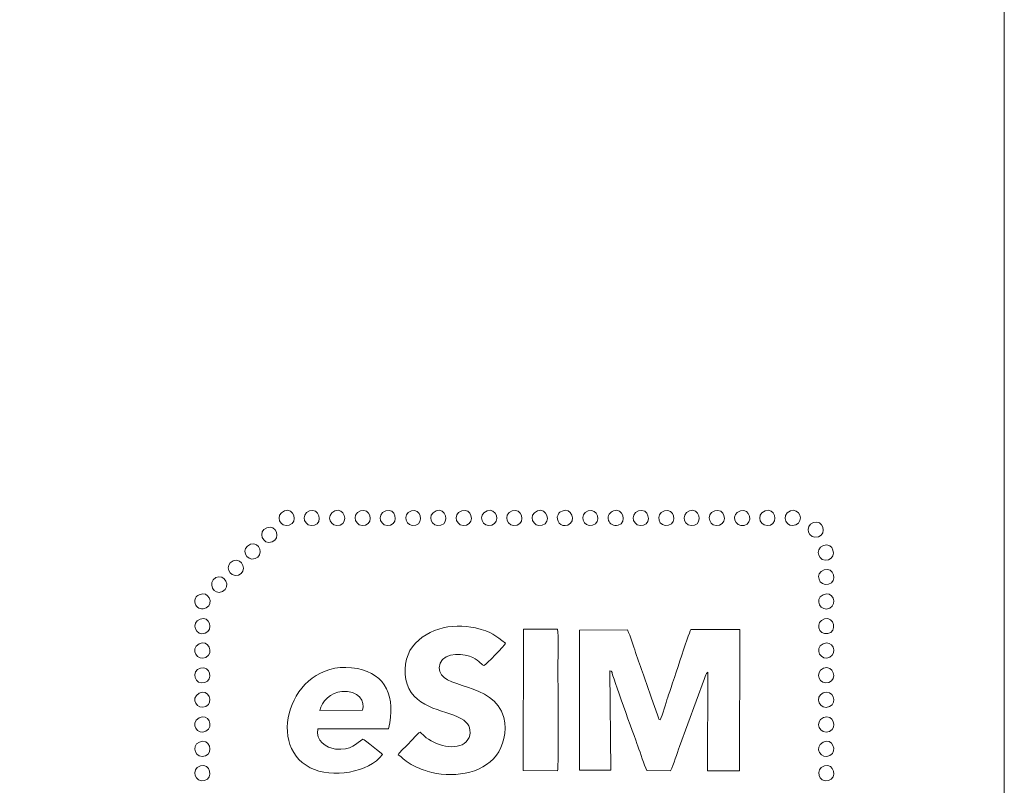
# Model space of a CAD drawing. Header units: millimetres. Extents: x -47.2 to 43.8, y -41.7 to 28.3.
# Tile 9 of 15: x 20.7 to 43.8, y -24.6 to -6.7. Entities that reach past the tile are written whole.
import ezdxf

# ---------------------------------------------------------------- set-up
doc = ezdxf.new("R2010")
doc.units = ezdxf.units.MM
doc.header["$MEASUREMENT"] = 0
doc.layers.add('Layer 1', color=7, linetype='Continuous')

msp = doc.modelspace()

# ---------------------------------------------------------------- linework, layer by layer
at = {"layer": 'Layer 1', "color": 240, "lineweight": 9}
msp.add_lwpolyline([(-47.2213, -41.6623), (43.7787, -41.6623), (43.7787, 28.3377), (-47.2213, 28.3377), (-47.2213, -41.6623)], close=True, dxfattribs=at)
at = {"layer": 'Layer 1', "lineweight": 9}
for points, knots in [([(26.8862, -18.1855), (26.6437, -18.2854), (26.7835, -18.5863), (26.9976, -18.5223), (27.2202, -18.4558), (27.101, -18.0972), (26.8862, -18.1855)], [0, 0, 0, 0, 0.5, 0.5, 0.5, 1, 1, 1, 1]), ([(27.4763, -18.1841), (27.2396, -18.2701), (27.3627, -18.5903), (27.5902, -18.5219), (27.7923, -18.4612), (27.7008, -18.1026), (27.4763, -18.1841)], [0, 0, 0, 0, 0.5, 0.5, 0.5, 1, 1, 1, 1]), ([(28.0691, -18.1869), (27.8292, -18.288), (27.9747, -18.5972), (28.1912, -18.5195), (28.3958, -18.446), (28.2892, -18.0941), (28.0691, -18.1869)], [0, 0, 0, 0, 0.5, 0.5, 0.5, 1, 1, 1, 1]), ([(28.6716, -18.1845), (28.4303, -18.2725), (28.5623, -18.5925), (28.7849, -18.5214), (28.9948, -18.4543), (28.8921, -18.104), (28.6716, -18.1845)], [0, 0, 0, 0, 0.5, 0.5, 0.5, 1, 1, 1, 1]), ([(29.2622, -18.1842), (29.0233, -18.2664), (29.1444, -18.5961), (29.3746, -18.521), (29.5745, -18.4558), (29.4889, -18.1062), (29.2622, -18.1842)], [0, 0, 0, 0, 0.5, 0.5, 0.5, 1, 1, 1, 1]), ([(29.8643, -18.1819), (29.6218, -18.2596), (29.7381, -18.5888), (29.9653, -18.5226), (30.1654, -18.4643), (30.0872, -18.1105), (29.8643, -18.1819)], [0, 0, 0, 0, 0.5, 0.5, 0.5, 1, 1, 1, 1]), ([(30.4446, -18.185), (30.2065, -18.2766), (30.3359, -18.5887), (30.558, -18.5222), (30.7681, -18.4593), (30.6673, -18.0993), (30.4446, -18.185)], [0, 0, 0, 0, 0.5, 0.5, 0.5, 1, 1, 1, 1]), ([(31.0474, -18.1833), (30.8039, -18.2622), (30.9302, -18.6005), (31.158, -18.5197), (31.3638, -18.4468), (31.2689, -18.1115), (31.0474, -18.1833)], [0, 0, 0, 0, 0.5, 0.5, 0.5, 1, 1, 1, 1]), ([(31.6392, -18.1847), (31.3998, -18.2763), (31.5327, -18.5915), (31.7525, -18.5216), (31.9675, -18.4532), (31.8569, -18.1015), (31.6392, -18.1847)], [0, 0, 0, 0, 0.5, 0.5, 0.5, 1, 1, 1, 1]), ([(32.2293, -18.1836), (31.9902, -18.2675), (32.1175, -18.5958), (32.3431, -18.521), (32.5506, -18.4522), (32.4523, -18.1053), (32.2293, -18.1836)], [0, 0, 0, 0, 0.5, 0.5, 0.5, 1, 1, 1, 1]), ([(32.8222, -18.186), (32.5846, -18.2837), (32.7208, -18.584), (32.9333, -18.5229), (33.1585, -18.4581), (33.0411, -18.096), (32.8222, -18.186)], [0, 0, 0, 0, 0.5, 0.5, 0.5, 1, 1, 1, 1]), ([(33.4019, -18.1907), (33.345, -18.2205), (33.3368, -18.2078), (33.3049, -18.2749), (33.238, -18.4155), (33.3726, -18.5802), (33.5355, -18.5187), (33.7511, -18.4374), (33.6084, -18.0822), (33.4019, -18.1907)], [0, 0, 0, 0, 0.3333333, 0.3333333, 0.3333333, 0.6666667, 0.6666667, 0.6666667, 1, 1, 1, 1]), ([(34.0152, -18.1839), (33.7792, -18.2637), (33.8908, -18.5848), (34.1153, -18.5238), (34.3331, -18.4646), (34.2415, -18.1074), (34.0152, -18.1839)], [0, 0, 0, 0, 0.5, 0.5, 0.5, 1, 1, 1, 1]), ([(34.6072, -18.1855), (34.5287, -18.2177), (34.4514, -18.2848), (34.4895, -18.4085), (34.5147, -18.4906), (34.6095, -18.5556), (34.7205, -18.5221), (34.9327, -18.4582), (34.8257, -18.0959), (34.6072, -18.1855)], [0, 0, 0, 0, 0.3333333, 0.3333333, 0.3333333, 0.6666667, 0.6666667, 0.6666667, 1, 1, 1, 1]), ([(35.1975, -18.1845), (34.9612, -18.27), (35.0827, -18.5913), (35.3113, -18.5215), (35.5174, -18.4586), (35.4215, -18.1033), (35.1975, -18.1845)], [0, 0, 0, 0, 0.5, 0.5, 0.5, 1, 1, 1, 1]), ([(35.8004, -18.1827), (35.5645, -18.2558), (35.6709, -18.5872), (35.8995, -18.5229), (36.1159, -18.4621), (36.0271, -18.1124), (35.8004, -18.1827)], [0, 0, 0, 0, 0.5, 0.5, 0.5, 1, 1, 1, 1]), ([(36.3926, -18.1841), (36.1529, -18.2723), (36.28, -18.5917), (36.5064, -18.5218), (36.706, -18.4602), (36.6165, -18.1018), (36.3926, -18.1841)], [0, 0, 0, 0, 0.5, 0.5, 0.5, 1, 1, 1, 1]), ([(36.9829, -18.1837), (36.7433, -18.2659), (36.8679, -18.5985), (37.0963, -18.5205), (37.306, -18.4489), (37.2013, -18.1088), (36.9829, -18.1837)], [0, 0, 0, 0, 0.5, 0.5, 0.5, 1, 1, 1, 1]), ([(37.5855, -18.1818), (37.3477, -18.2559), (37.45, -18.5769), (37.677, -18.5251), (37.8953, -18.4753), (37.811, -18.1115), (37.5855, -18.1818)], [0, 0, 0, 0, 0.5, 0.5, 0.5, 1, 1, 1, 1]), ([(38.1651, -18.1847), (37.9231, -18.2775), (38.0658, -18.6037), (38.2895, -18.5181), (38.4872, -18.4425), (38.3814, -18.1018), (38.1651, -18.1847)], [0, 0, 0, 0, 0.5, 0.5, 0.5, 1, 1, 1, 1]), ([(38.7581, -18.1866), (38.513, -18.2897), (38.6737, -18.6073), (38.8874, -18.5157), (39.0915, -18.4283), (38.9698, -18.0976), (38.7581, -18.1866)], [0, 0, 0, 0, 0.5, 0.5, 0.5, 1, 1, 1, 1]), ([(39.3034, -18.4568), (39.0625, -18.5394), (39.1904, -18.8704), (39.4149, -18.7942), (39.6284, -18.7217), (39.5213, -18.382), (39.3034, -18.4568)], [0, 0, 0, 0, 0.5, 0.5, 0.5, 1, 1, 1, 1]), ([(26.4693, -18.5795), (26.2451, -18.6636), (26.3718, -18.9957), (26.5939, -18.9135), (26.8019, -18.8366), (26.6996, -18.4932), (26.4693, -18.5795)], [0, 0, 0, 0, 0.5, 0.5, 0.5, 1, 1, 1, 1]), ([(26.0896, -18.9693), (25.8448, -19.0528), (25.9759, -19.3828), (26.2007, -19.3062), (26.4026, -19.2374), (26.3099, -18.8942), (26.0896, -18.9693)], [0, 0, 0, 0, 0.5, 0.5, 0.5, 1, 1, 1, 1]), ([(39.5391, -18.9963), (39.3006, -19.0868), (39.4306, -19.4024), (39.6507, -19.333), (39.8602, -19.267), (39.7639, -18.911), (39.5391, -18.9963)], [0, 0, 0, 0, 0.5, 0.5, 0.5, 1, 1, 1, 1]), ([(25.6797, -19.3587), (25.4651, -19.4453), (25.5804, -19.7621), (25.805, -19.6914), (26.0195, -19.624), (25.9093, -19.266), (25.6797, -19.3587)], [0, 0, 0, 0, 0.5, 0.5, 0.5, 1, 1, 1, 1]), ([(39.5475, -19.568), (39.3201, -19.6459), (39.4278, -19.9699), (39.652, -19.9082), (39.8696, -19.8483), (39.7769, -19.4895), (39.5475, -19.568)], [0, 0, 0, 0, 0.5, 0.5, 0.5, 1, 1, 1, 1]), ([(25.2763, -19.751), (25.0678, -19.8646), (25.2159, -20.1829), (25.4317, -20.076), (25.6482, -19.9687), (25.4723, -19.6443), (25.2763, -19.751)], [0, 0, 0, 0, 0.5, 0.5, 0.5, 1, 1, 1, 1]), ([(24.8813, -20.1531), (24.8354, -20.1757), (24.8148, -20.1824), (24.7956, -20.2358), (24.7764, -20.2895), (24.7785, -20.3492), (24.8051, -20.3985), (24.8427, -20.4683), (24.9477, -20.518), (25.0512, -20.4624), (25.2377, -20.3624), (25.1054, -20.0428), (24.8813, -20.1531)], [0, 0, 0, 0, 0.25, 0.25, 0.25, 0.5, 0.5, 0.5, 0.75, 0.75, 0.75, 1, 1, 1, 1]), ([(39.5248, -20.151), (39.3014, -20.2595), (39.4755, -20.5761), (39.6863, -20.4668), (39.8742, -20.3695), (39.7475, -20.0427), (39.5248, -20.151)], [0, 0, 0, 0, 0.5, 0.5, 0.5, 1, 1, 1, 1]), ([(24.9047, -20.7226), (24.6696, -20.8092), (24.8073, -21.1415), (25.0271, -21.0556), (25.2338, -20.9748), (25.1261, -20.6412), (24.9047, -20.7226)], [0, 0, 0, 0, 0.5, 0.5, 0.5, 1, 1, 1, 1]), ([(39.5573, -20.7186), (39.3273, -20.7832), (39.4125, -21.1074), (39.6394, -21.0644), (39.8607, -21.0223), (39.7937, -20.6521), (39.5573, -20.7186)], [0, 0, 0, 0, 0.5, 0.5, 0.5, 1, 1, 1, 1]), ([(30.0684, -23.3768), (30.0076, -23.4136), (29.873, -23.5695), (29.813, -23.6311), (29.7592, -23.6864), (29.5834, -23.8476), (29.5565, -23.9062), (29.6706, -23.985), (29.6435, -24.0041), (29.8618, -24.1328), (29.9757, -24.2), (30.1169, -24.2563), (30.2379, -24.2925), (30.7924, -24.4583), (31.5163, -24.3764), (31.8583, -23.9181), (32.0102, -23.7144), (32.1165, -23.3628), (32.032, -23.0365), (31.8069, -22.1662), (30.498, -22.3904), (30.5164, -21.8665), (30.5282, -21.5293), (30.975, -21.5021), (31.2302, -21.5962), (31.4476, -21.6763), (31.4773, -21.7687), (31.5659, -21.8165), (31.6108, -21.791), (32.0556, -21.3506), (32.0762, -21.2857), (31.8192, -21.1091), (31.7716, -21.0282), (31.3654, -20.9305), (30.8266, -20.8009), (30.1248, -20.9581), (29.8309, -21.4638), (29.6925, -21.7018), (29.6799, -22.0972), (29.8043, -22.3503), (30.0742, -22.8992), (30.8628, -22.8654), (31.152, -23.1462), (31.2427, -23.2343), (31.2783, -23.4211), (31.1909, -23.5518), (31.0023, -23.834), (30.4885, -23.7125), (30.2146, -23.5072), (30.1539, -23.4616), (30.1213, -23.4113), (30.0684, -23.3768)], [0, 0, 0, 0, 0.0588235, 0.0588235, 0.0588235, 0.1176471, 0.1176471, 0.1176471, 0.1764706, 0.1764706, 0.1764706, 0.2352941, 0.2352941, 0.2352941, 0.2941176, 0.2941176, 0.2941176, 0.3529412, 0.3529412, 0.3529412, 0.4117647, 0.4117647, 0.4117647, 0.4705882, 0.4705882, 0.4705882, 0.5294118, 0.5294118, 0.5294118, 0.5882353, 0.5882353, 0.5882353, 0.6470588, 0.6470588, 0.6470588, 0.7058824, 0.7058824, 0.7058824, 0.7647059, 0.7647059, 0.7647059, 0.8235294, 0.8235294, 0.8235294, 0.8823529, 0.8823529, 0.8823529, 0.9411765, 0.9411765, 0.9411765, 1, 1, 1, 1]), ([(32.4877, -24.2797), (32.4877, -24.2797), (33.2955, -24.2872), (33.2955, -24.2872), (33.3201, -24.1568), (33.303, -22.1172), (33.303, -21.7981), (33.303, -21.6253), (33.325, -21.0954), (33.2946, -20.9634), (33.2946, -20.9634), (32.4929, -20.961), (32.4929, -20.961), (32.4929, -20.961), (32.4877, -24.2797), (32.4877, -24.2797)], [0, 0, 0, 0, 0.2, 0.2, 0.2, 0.4, 0.4, 0.4, 0.6, 0.6, 0.6, 0.8, 0.8, 0.8, 1, 1, 1, 1]), ([(34.936, -20.9793), (34.936, -20.9793), (33.8092, -20.9802), (33.8092, -20.9802), (33.8092, -20.9802), (33.8113, -24.2711), (33.8113, -24.2711), (33.8113, -24.2711), (34.543, -24.2704), (34.543, -24.2704), (34.543, -24.2704), (34.5198, -21.9356), (34.5198, -21.9356), (34.5709, -21.9524), (34.552, -21.9296), (34.5746, -21.9773), (34.568, -22.0221), (35.0905, -23.4578), (35.1802, -23.706), (35.2432, -23.8806), (35.3172, -24.136), (35.3894, -24.2794), (35.3894, -24.2794), (35.9453, -24.281), (35.9453, -24.281), (36.0177, -24.1375), (36.0974, -23.8777), (36.1587, -23.7119), (36.1587, -23.7119), (36.7465, -22.1146), (36.7465, -22.1146), (36.7662, -22.0615), (36.7741, -21.9998), (36.8235, -21.9674), (36.8235, -21.9674), (36.8114, -24.28), (36.8114, -24.28), (36.8114, -24.28), (37.5647, -24.281), (37.5647, -24.281), (37.5647, -24.281), (37.57, -20.9672), (37.57, -20.9672), (37.57, -20.9672), (36.4214, -20.9654), (36.4214, -20.9654), (36.3746, -21.0603), (35.968, -22.3126), (35.8813, -22.5549), (35.8285, -22.7026), (35.7637, -22.9698), (35.7013, -23.0856), (35.6644, -23.0713), (35.6879, -23.1036), (35.641, -22.9703), (35.641, -22.9703), (35.5016, -22.5758), (35.5016, -22.5758), (35.4362, -22.3947), (35.3784, -22.2173), (35.3116, -22.0353), (35.2476, -21.8612), (35.1869, -21.6871), (35.1255, -21.5109), (35.0695, -21.3502), (35.0045, -21.1275), (34.936, -20.9793)], [0, 0, 0, 0, 0.0454545, 0.0454545, 0.0454545, 0.0909091, 0.0909091, 0.0909091, 0.1363636, 0.1363636, 0.1363636, 0.1818182, 0.1818182, 0.1818182, 0.2272727, 0.2272727, 0.2272727, 0.2727273, 0.2727273, 0.2727273, 0.3181818, 0.3181818, 0.3181818, 0.3636364, 0.3636364, 0.3636364, 0.4090909, 0.4090909, 0.4090909, 0.4545455, 0.4545455, 0.4545455, 0.5, 0.5, 0.5, 0.5454545, 0.5454545, 0.5454545, 0.5909091, 0.5909091, 0.5909091, 0.6363636, 0.6363636, 0.6363636, 0.6818182, 0.6818182, 0.6818182, 0.7272727, 0.7272727, 0.7272727, 0.7727273, 0.7727273, 0.7727273, 0.8181818, 0.8181818, 0.8181818, 0.8636364, 0.8636364, 0.8636364, 0.9090909, 0.9090909, 0.9090909, 0.9545455, 0.9545455, 0.9545455, 1, 1, 1, 1]), ([(24.8812, -21.3068), (24.6556, -21.4337), (24.8475, -21.7209), (25.0422, -21.6214), (25.2447, -21.5179), (25.094, -21.1872), (24.8812, -21.3068)], [0, 0, 0, 0, 0.5, 0.5, 0.5, 1, 1, 1, 1]), ([(39.5241, -21.3044), (39.2997, -21.414), (39.479, -21.7279), (39.6861, -21.6199), (39.8706, -21.5236), (39.751, -21.1935), (39.5241, -21.3044)], [0, 0, 0, 0, 0.5, 0.5, 0.5, 1, 1, 1, 1]), ([(29.1835, -23.9001), (29.1652, -23.873), (28.7857, -23.5645), (28.722, -23.5378), (28.5847, -23.6312), (28.4496, -23.8171), (28.0801, -23.7717), (27.8672, -23.7455), (27.6047, -23.5684), (27.6691, -23.3009), (27.6691, -23.3009), (29.3272, -23.2974), (29.3272, -23.2974), (29.5059, -22.5433), (29.2611, -22.0127), (28.596, -21.8846), (27.0838, -21.5935), (26.3903, -23.6487), (27.4889, -24.2115), (27.9939, -24.4703), (28.8734, -24.3229), (29.1835, -23.9001)], [0, 0, 0, 0, 0.1428571, 0.1428571, 0.1428571, 0.2857143, 0.2857143, 0.2857143, 0.4285714, 0.4285714, 0.4285714, 0.5714286, 0.5714286, 0.5714286, 0.7142857, 0.7142857, 0.7142857, 0.8571429, 0.8571429, 0.8571429, 1, 1, 1, 1]), ([(24.9134, -21.8733), (24.6813, -21.9385), (24.785, -22.2868), (25.0164, -22.2133), (25.2227, -22.1478), (25.1465, -21.8077), (24.9134, -21.8733)], [0, 0, 0, 0, 0.5, 0.5, 0.5, 1, 1, 1, 1]), ([(39.5368, -21.879), (39.312, -21.9718), (39.4467, -22.2852), (39.6619, -22.2121), (39.8748, -22.1398), (39.7667, -21.7841), (39.5368, -21.879)], [0, 0, 0, 0, 0.5, 0.5, 0.5, 1, 1, 1, 1]), ([(24.8831, -22.461), (24.6579, -22.5874), (24.8423, -22.8679), (25.0425, -22.7749), (25.2349, -22.6855), (25.1006, -22.3389), (24.8831, -22.461)], [0, 0, 0, 0, 0.5, 0.5, 0.5, 1, 1, 1, 1]), ([(27.7137, -22.8713), (27.7137, -22.8713), (28.7143, -22.8635), (28.7143, -22.8635), (28.7978, -22.664), (28.6153, -22.3772), (28.2298, -22.4221), (27.9843, -22.4507), (27.7491, -22.6488), (27.7137, -22.8713)], [0, 0, 0, 0, 0.3333333, 0.3333333, 0.3333333, 0.6666667, 0.6666667, 0.6666667, 1, 1, 1, 1]), ([(39.5308, -22.4524), (39.3125, -22.5469), (39.4512, -22.8737), (39.6763, -22.7774), (39.8798, -22.6903), (39.7534, -22.356), (39.5308, -22.4524)], [0, 0, 0, 0, 0.5, 0.5, 0.5, 1, 1, 1, 1]), ([(24.8826, -23.0401), (24.6504, -23.1829), (24.8547, -23.4498), (25.042, -23.3548), (25.2519, -23.2483), (25.0815, -22.9177), (24.8826, -23.0401)], [0, 0, 0, 0, 0.5, 0.5, 0.5, 1, 1, 1, 1]), ([(39.5349, -23.032), (39.3086, -23.1249), (39.4535, -23.4527), (39.6772, -23.3583), (39.8691, -23.2772), (39.7627, -22.9385), (39.5349, -23.032)], [0, 0, 0, 0, 0.5, 0.5, 0.5, 1, 1, 1, 1]), ([(24.8891, -23.6076), (24.6719, -23.7066), (24.8117, -24.0161), (25.0293, -23.9337), (25.2403, -23.8537), (25.1167, -23.5039), (24.8891, -23.6076)], [0, 0, 0, 0, 0.5, 0.5, 0.5, 1, 1, 1, 1]), ([(39.5244, -23.6112), (39.2977, -23.7304), (39.4814, -24.0342), (39.6854, -23.9264), (39.8823, -23.8223), (39.7367, -23.4996), (39.5244, -23.6112)], [0, 0, 0, 0, 0.5, 0.5, 0.5, 1, 1, 1, 1]), ([(24.9137, -24.1698), (24.675, -24.2469), (24.79, -24.5683), (25.0069, -24.5137), (25.2301, -24.4575), (25.1383, -24.0972), (24.9137, -24.1698)], [0, 0, 0, 0, 0.5, 0.5, 0.5, 1, 1, 1, 1]), ([(39.557, -24.1678), (39.3179, -24.2366), (39.4258, -24.5779), (39.6514, -24.5121), (39.8691, -24.4485), (39.7809, -24.1034), (39.557, -24.1678)], [0, 0, 0, 0, 0.5, 0.5, 0.5, 1, 1, 1, 1])]:
    msp.add_open_spline(points, degree=3, knots=knots, dxfattribs=at)

doc.saveas('drawing.dxf')
